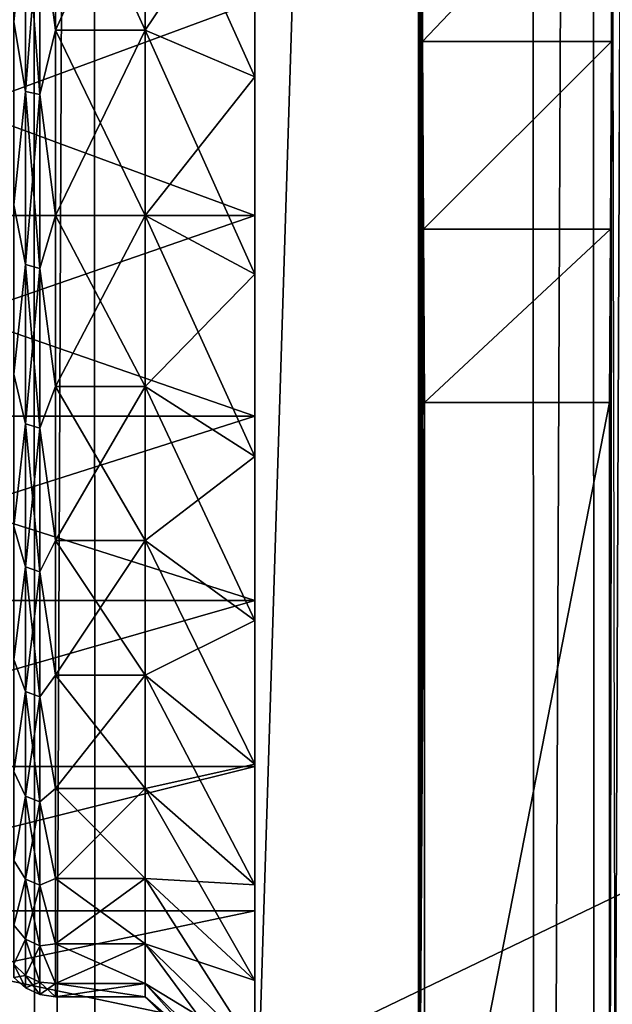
# Model space of a CAD drawing. Header units: metres. Extents: x -206 to 75, y -104 to 104.
# Tile 215 of 256: x -166.44 to -161.03, y -15.44 to -6.46. Entities that reach past the tile are written whole.
import ezdxf

# ---------------------------------------------------------------- set-up
doc = ezdxf.new("R2010")
doc.units = ezdxf.units.M
doc.layers.add('solid_01_1-CONSUMER_THERM_B_125288', color=7, linetype='CONTINUOUS')

msp = doc.modelspace()

# ---------------------------------------------------------------- linework, layer by layer
at = {"layer": 'solid_01_1-CONSUMER_THERM_B_125288'}
for points in [[(-166.846649, 63.673542), (-166.314148, 63.522121), (-166.8284, -63.731609)], [(-161.211685, 63.52285), (-160.67923, 63.674427), (-161.193481, -63.579304)], [(-160.67923, 63.674427), (-160.660995, -63.730724), (-161.193481, -63.579304)], [(-166.314148, 63.522121), (-166.295959, -63.580036), (-166.8284, -63.731609)], [(-166.314148, 63.522121), (-165.762909, 63.471123), (-166.295959, -63.580036)], [(-161.762909, 63.471695), (-161.211685, 63.52285), (-161.744736, -63.528305)], [(-161.211685, 63.52285), (-161.193481, -63.579304), (-161.744736, -63.528305)], [(-165.762909, 63.471123), (-165.744736, -63.528877), (-166.295959, -63.580036)], [(-161.762909, 63.471695), (-165.744736, -63.528877), (-165.762909, 63.471123)], [(-161.762909, 63.471695), (-161.744736, -63.528305), (-165.744736, -63.528877)], [(-173.500031, -37.518787, 108.5), (-88.500069, 37.481255, 108.5), (-173.500061, 37.481213, 108.5)], [(-173.500031, -37.518787, 108.5), (-88.500031, -37.518745, 108.5), (-88.500069, 37.481255, 108.5)], [(-170.501846, 18.983009, 63.5), (-91.49826, 18.983047, 63.5), (-170.501831, -19.02058, 63.5)], [(-91.498245, -19.020542, 63.5), (-170.501831, -19.02058, 63.5), (-91.49826, 18.983047, 63.5)], [(-171.000061, 18.481215, 6), (-171.000046, -18.518785, 6), (-162.800064, 18.481218, 6)], [(-171.000046, -18.518785, 6), (-162.800034, -18.518782, 6), (-162.800064, 18.481218, 6)], [(-162.771439, 2.903539, 9.277987), (-162.800064, 18.481218, 6), (-162.800034, -18.518782, 6)], [(-162.773605, 0.960907, 9.030995), (-162.771439, 2.903539, 9.277987), (-162.800034, -18.518782, 6)], [(-162.77359, -0.99847, 9.030995), (-162.773605, 0.960907, 9.030995), (-162.800034, -18.518782, 6)], [(-164.29245, -1.045386, 40.817738), (-164.29245, -6.295273, 41.049793), (-164.29245, -8.244357, 40.172588)], [(-164.29245, -3.082419, 40.560406), (-164.29245, -1.045386, 40.817738), (-164.29245, -8.244357, 40.172588)], [(-162.771439, -2.941103, 9.277987), (-162.77359, -0.99847, 9.030995), (-162.800034, -18.518782, 6)], [(-162.767166, -4.8373, 9.76799), (-162.771439, -2.941103, 9.277987), (-162.800034, -18.518782, 6)], [(-161.028656, -2.941118, 9.27799), (-161.057632, -20.261183, 12.6), (-161.000046, -20.318781, 6)], [(-161.032928, -4.837338, 9.768003), (-161.057632, -20.261183, 12.6), (-161.028656, -2.941118, 9.27799)], [(-164.29245, -3.082419, 8.439595), (-164.29245, -8.244346, 8.827407), (-164.29245, -6.295265, 7.950202)], [(-164.29245, -3.082419, 8.439595), (-164.29245, -5.071155, 8.950211), (-164.29245, -8.244346, 8.827407)], [(-164.29245, -5.071155, 40.049789), (-164.29245, -3.082419, 40.560406), (-164.29245, -8.244357, 40.172588)], [(-166.382187, -5.432973, 10.223955), (-166.490204, -4.707368, 10.070019), (-166.490204, -6.478954, 10.771439)], [(-166.490204, -6.478954, 38.228561), (-166.490204, -4.707368, 38.929981), (-166.382187, -5.432973, 38.776043)], [(-166.251083, -5.454572, 38.832996), (-166.108185, -4.762194, 39.098717), (-166.108185, -6.554495, 38.389095)], [(-166.251083, -5.454572, 10.167003), (-166.108185, -6.554495, 10.610905), (-166.108185, -4.762194, 9.901282)], [(-166.108185, -4.762194, 39.098717), (-165.29245, -4.7622, 39.098717), (-165.29245, -6.554503, 38.389091)], [(-166.108185, -6.554495, 38.389095), (-166.108185, -4.762194, 39.098717), (-165.29245, -6.554503, 38.389091)], [(-165.29245, -4.7622, 9.901284), (-166.108185, -4.762194, 9.901282), (-166.108185, -6.554495, 10.610905)], [(-165.29245, -6.554503, 10.610909), (-165.29245, -4.7622, 9.901284), (-166.108185, -6.554495, 10.610905)], [(-165.29245, -6.554503, 10.610909), (-164.29245, -5.071155, 8.950211), (-165.29245, -4.7622, 9.901284)], [(-165.29245, -4.7622, 39.098717), (-164.29245, -5.071155, 40.049789), (-164.29245, -6.980224, 39.293941)], [(-165.29245, -6.554503, 38.389091), (-165.29245, -4.7622, 39.098717), (-164.29245, -6.980224, 39.293941)], [(-162.760834, -6.657453, 10.493651), (-162.767166, -4.8373, 9.76799), (-162.800034, -18.518782, 6)], [(-161.032928, -4.837338, 9.768003), (-162.767166, -4.8373, 9.76799), (-162.760834, -6.657453, 10.493651)], [(-161.039261, -6.657483, 10.493666), (-161.032928, -4.837338, 9.768003), (-162.760834, -6.657453, 10.493651)], [(-161.039261, -6.657483, 10.493666), (-161.057632, -20.261183, 12.6), (-161.032928, -4.837338, 9.768003)], [(-165.29245, -6.554503, 10.610909), (-164.29245, -6.980224, 9.706058), (-164.29245, -5.071155, 8.950211)], [(-164.29245, -5.071155, 8.950211), (-164.29245, -6.980224, 9.706058), (-164.29245, -8.244346, 8.827407)], [(-164.29245, -5.071155, 40.049789), (-164.29245, -8.244357, 40.172588), (-164.29245, -10.073543, 39.066803)], [(-164.29245, -6.980224, 39.293941), (-164.29245, -5.071155, 40.049789), (-164.29245, -10.073543, 39.066803)], [(-166.382187, -7.114285, 10.980652), (-166.382187, -5.432973, 10.223955), (-166.490204, -6.478954, 10.771439)], [(-166.490204, -6.478954, 38.228561), (-166.382187, -5.432973, 38.776043), (-166.382187, -7.114285, 38.019348)], [(-166.251083, -5.454572, 10.167003), (-166.382187, -5.432973, 10.223955), (-166.382187, -7.114285, 10.980652)], [(-166.251083, -7.142591, 38.07328), (-166.382187, -7.114285, 38.019348), (-166.382187, -5.432973, 38.776043)], [(-166.251083, -5.454572, 38.832996), (-166.251083, -7.142591, 38.07328), (-166.382187, -5.432973, 38.776043)], [(-166.251083, -7.142591, 10.926718), (-166.251083, -5.454572, 10.167003), (-166.382187, -7.114285, 10.980652)], [(-166.251083, -5.454572, 38.832996), (-166.108185, -6.554495, 38.389095), (-166.251083, -7.142591, 38.07328)], [(-166.251083, -7.142591, 10.926718), (-166.108185, -6.554495, 10.610905), (-166.251083, -5.454572, 10.167003)], [(-164.29245, -6.295265, 7.950202), (-164.29245, -8.244346, 8.827407), (-169.577301, -6.295291, 7.950212)], [(-164.29245, -6.295273, 41.049793), (-169.577301, -6.295291, 41.049786), (-169.577301, -8.244385, 40.172573)], [(-164.29245, -8.244357, 40.172588), (-164.29245, -6.295273, 41.049793), (-169.577301, -8.244385, 40.172573)], [(-164.29245, -8.244346, 8.827407), (-169.577301, -8.244385, 8.827429), (-169.577301, -6.295291, 7.950212)], [(-166.382187, -7.114285, 10.980652), (-166.490204, -6.478954, 10.771439), (-166.490204, -8.148659, 11.689366)], [(-166.490204, -8.148659, 37.310635), (-166.490204, -6.478954, 38.228561), (-166.382187, -7.114285, 38.019348)], [(-166.251083, -7.142591, 38.07328), (-166.108185, -6.554495, 38.389095), (-166.10817, -8.243725, 37.460434)], [(-166.251083, -7.142591, 10.926718), (-166.10817, -8.243725, 11.539566), (-166.108185, -6.554495, 10.610905)], [(-166.108185, -6.554495, 38.389095), (-165.29245, -6.554503, 38.389091), (-165.29245, -8.243733, 37.460426)], [(-166.10817, -8.243725, 37.460434), (-166.108185, -6.554495, 38.389095), (-165.29245, -8.243733, 37.460426)], [(-165.29245, -6.554503, 10.610909), (-166.108185, -6.554495, 10.610905), (-166.10817, -8.243725, 11.539566)], [(-165.29245, -8.243733, 11.539573), (-165.29245, -6.554503, 10.610909), (-166.10817, -8.243725, 11.539566)], [(-165.29245, -8.243733, 11.539573), (-164.29245, -6.980224, 9.706058), (-165.29245, -6.554503, 10.610909)], [(-165.29245, -6.554503, 38.389091), (-164.29245, -6.980224, 39.293941), (-164.29245, -8.779515, 38.304779)], [(-165.29245, -8.243733, 37.460426), (-165.29245, -6.554503, 38.389091), (-164.29245, -8.779515, 38.304779)], [(-162.752548, -8.370225, 11.442305), (-162.760834, -6.657453, 10.493651), (-162.800034, -18.518782, 6)], [(-161.039261, -6.657483, 10.493666), (-162.760834, -6.657453, 10.493651), (-162.752548, -8.370225, 11.442305)], [(-161.047546, -8.370243, 11.442317), (-161.039261, -6.657483, 10.493666), (-162.752548, -8.370225, 11.442305)], [(-161.047546, -8.370243, 11.442317), (-161.057632, -20.261183, 12.6), (-161.039261, -6.657483, 10.493666)], [(-165.29245, -8.243733, 11.539573), (-164.29245, -8.779515, 10.695221), (-164.29245, -6.980224, 9.706058)], [(-164.29245, -6.980224, 9.706058), (-164.29245, -10.073526, 9.933185), (-164.29245, -8.244346, 8.827407)], [(-164.29245, -6.980224, 9.706058), (-164.29245, -8.779515, 10.695221), (-164.29245, -10.073526, 9.933185)], [(-164.29245, -8.779515, 38.304779), (-164.29245, -6.980224, 39.293941), (-164.29245, -10.073543, 39.066803)], [(-166.382187, -8.692127, 11.934491), (-166.382187, -7.114285, 10.980652), (-166.490204, -8.148659, 11.689366)], [(-166.490204, -8.148659, 37.310635), (-166.382187, -7.114285, 38.019348), (-166.382187, -8.692127, 37.06551)], [(-166.251083, -7.142591, 10.926718), (-166.382187, -7.114285, 10.980652), (-166.382187, -8.692127, 11.934491)], [(-166.251083, -8.726728, 37.115639), (-166.382187, -8.692127, 37.06551), (-166.382187, -7.114285, 38.019348)], [(-166.251083, -7.142591, 38.07328), (-166.251083, -8.726728, 37.115639), (-166.382187, -7.114285, 38.019348)], [(-166.251083, -8.726728, 11.884363), (-166.251083, -7.142591, 10.926718), (-166.382187, -8.692127, 11.934491)], [(-166.251083, -7.142591, 38.07328), (-166.10817, -8.243725, 37.460434), (-166.251083, -8.726728, 37.115639)], [(-166.251083, -8.726728, 11.884363), (-166.10817, -8.243725, 11.539566), (-166.251083, -7.142591, 10.926718)], [(-166.382187, -8.692127, 11.934491), (-166.490204, -8.148659, 11.689366), (-166.490204, -9.69015, 12.809325)], [(-166.490204, -9.69015, 36.190674), (-166.490204, -8.148659, 37.310635), (-166.382187, -8.692127, 37.06551)], [(-164.29245, -8.244346, 8.827407), (-164.29245, -10.073526, 9.933185), (-169.577301, -8.244385, 8.827429)], [(-164.29245, -8.244357, 40.172588), (-169.577301, -8.244385, 40.172573), (-169.577301, -10.073531, 39.066814)], [(-164.29245, -10.073543, 39.066803), (-164.29245, -8.244357, 40.172588), (-169.577301, -10.073531, 39.066814)], [(-164.29245, -10.073526, 9.933185), (-169.577301, -10.073531, 9.933186), (-169.577301, -8.244385, 8.827429)], [(-166.251083, -8.726728, 37.115639), (-166.10817, -8.243725, 37.460434), (-166.10817, -9.803242, 36.327377)], [(-166.251083, -8.726728, 11.884363), (-166.10817, -9.803242, 12.672622), (-166.10817, -8.243725, 11.539566)], [(-166.10817, -8.243725, 37.460434), (-165.29245, -8.243733, 37.460426), (-165.29245, -9.80325, 36.32737)], [(-166.10817, -9.803242, 36.327377), (-166.10817, -8.243725, 37.460434), (-165.29245, -9.80325, 36.32737)], [(-165.29245, -8.243733, 11.539573), (-166.10817, -8.243725, 11.539566), (-166.10817, -9.803242, 12.672622)], [(-165.29245, -9.80325, 12.672629), (-165.29245, -8.243733, 11.539573), (-166.10817, -9.803242, 12.672622)], [(-165.29245, -9.80325, 12.672629), (-164.29245, -8.779515, 10.695221), (-165.29245, -8.243733, 11.539573)], [(-165.29245, -8.243733, 37.460426), (-164.29245, -8.779515, 38.304779), (-164.29245, -10.440648, 37.0979)], [(-165.29245, -9.80325, 36.32737), (-165.29245, -8.243733, 37.460426), (-164.29245, -10.440648, 37.0979)], [(-162.752548, -8.370225, 11.442305), (-162.800034, -18.518782, 6), (-162.742447, -9.950549, 12.6)], [(-161.047546, -8.370243, 11.442317), (-162.752548, -8.370225, 11.442305), (-162.742447, -9.950549, 12.6)], [(-161.047546, -8.370243, 11.442317), (-162.742447, -9.950549, 12.6), (-161.057648, -9.950548, 12.6)], [(-161.047546, -8.370243, 11.442317), (-161.057648, -9.950548, 12.6), (-161.057632, -20.261183, 12.6)], [(-166.382187, -10.143494, 13.071565), (-166.382187, -8.692127, 11.934491), (-166.490204, -9.69015, 12.809325)], [(-166.490204, -9.69015, 36.190674), (-166.382187, -8.692127, 37.06551), (-166.382187, -10.143494, 35.928436)], [(-166.251083, -8.726728, 11.884363), (-166.382187, -8.692127, 11.934491), (-166.382187, -10.143494, 13.071565)], [(-166.251083, -10.183886, 35.97403), (-166.382187, -10.143494, 35.928436), (-166.382187, -8.692127, 37.06551)], [(-166.251083, -8.726728, 37.115639), (-166.251083, -10.183886, 35.97403), (-166.382187, -8.692127, 37.06551)], [(-166.251083, -10.183886, 13.025971), (-166.251083, -8.726728, 11.884363), (-166.382187, -10.143494, 13.071565)], [(-166.251083, -8.726728, 37.115639), (-166.10817, -9.803242, 36.327377), (-166.251083, -10.183886, 35.97403)], [(-166.251083, -10.183886, 13.025971), (-166.10817, -9.803242, 12.672622), (-166.251083, -8.726728, 11.884363)], [(-165.29245, -9.80325, 12.672629), (-164.29245, -10.440648, 11.902101), (-164.29245, -8.779515, 10.695221)], [(-164.29245, -8.779515, 10.695221), (-164.29245, -11.75615, 11.251452), (-164.29245, -10.073526, 9.933185)], [(-164.29245, -8.779515, 10.695221), (-164.29245, -10.440648, 11.902101), (-164.29245, -11.75615, 11.251452)], [(-164.29245, -8.779515, 38.304779), (-164.29245, -10.073543, 39.066803), (-164.29245, -11.756169, 37.748531)], [(-164.29245, -10.440648, 37.0979), (-164.29245, -8.779515, 38.304779), (-164.29245, -11.756169, 37.748531)], [(-166.382187, -10.143494, 13.071565), (-166.490204, -9.69015, 12.809325), (-166.490204, -11.079119, 14.113654)], [(-166.490204, -11.079119, 34.886345), (-166.490204, -9.69015, 36.190674), (-166.382187, -10.143494, 35.928436)], [(-166.251083, -10.183886, 35.97403), (-166.10817, -9.803242, 36.327377), (-166.10817, -11.208451, 35.007797)], [(-166.251083, -10.183886, 13.025971), (-166.10817, -11.208451, 13.992202), (-166.10817, -9.803242, 12.672622)], [(-166.10817, -9.803242, 36.327377), (-165.29245, -9.80325, 36.32737), (-165.29245, -11.208461, 35.00779)], [(-166.10817, -11.208451, 35.007797), (-166.10817, -9.803242, 36.327377), (-165.29245, -11.208461, 35.00779)], [(-165.29245, -9.80325, 12.672629), (-166.10817, -9.803242, 12.672622), (-166.10817, -11.208451, 13.992202)], [(-165.29245, -11.208461, 13.992211), (-165.29245, -9.80325, 12.672629), (-166.10817, -11.208451, 13.992202)], [(-165.29245, -11.208461, 13.992211), (-164.29245, -10.440648, 11.902101), (-165.29245, -9.80325, 12.672629)], [(-165.29245, -9.80325, 36.32737), (-164.29245, -10.440648, 37.0979), (-164.29245, -11.93742, 35.692337)], [(-165.29245, -11.208461, 35.00779), (-165.29245, -9.80325, 36.32737), (-164.29245, -11.93742, 35.692337)], [(-162.742447, -9.950549, 12.6), (-162.800034, -18.518782, 6), (-162.742447, -18.57638, 12.6)], [(-161.057648, -9.950548, 12.6), (-162.742447, -9.950549, 12.6), (-162.742447, -18.57638, 12.6)], [(-161.057632, -20.261183, 12.6), (-161.057648, -9.950548, 12.6), (-162.742447, -18.57638, 12.6)], [(-164.29245, -10.073526, 9.933185), (-164.29245, -11.75615, 11.251452), (-169.577301, -10.073531, 9.933186)], [(-164.29245, -10.073543, 39.066803), (-169.577301, -10.073531, 39.066814), (-169.577301, -11.756056, 37.748642)], [(-164.29245, -11.75615, 11.251452), (-169.577301, -11.756056, 11.25136), (-169.577301, -10.073531, 9.933186)], [(-164.29245, -11.756169, 37.748531), (-164.29245, -10.073543, 39.066803), (-169.577301, -11.756056, 37.748642)], [(-166.382187, -11.447219, 14.37529), (-166.382187, -10.143494, 13.071565), (-166.490204, -11.079119, 14.113654)], [(-166.490204, -11.079119, 34.886345), (-166.382187, -10.143494, 35.928436), (-166.382187, -11.447219, 34.62471)], [(-166.251083, -10.183886, 13.025971), (-166.382187, -10.143494, 13.071565), (-166.382187, -11.447219, 14.37529)], [(-166.251083, -11.492811, 34.6651), (-166.382187, -11.447219, 34.62471), (-166.382187, -10.143494, 35.928436)], [(-166.251083, -10.183886, 35.97403), (-166.251083, -11.492811, 34.6651), (-166.382187, -10.143494, 35.928436)], [(-166.251083, -11.492811, 14.334898), (-166.251083, -10.183886, 13.025971), (-166.382187, -11.447219, 14.37529)], [(-166.251083, -10.183886, 35.97403), (-166.10817, -11.208451, 35.007797), (-166.251083, -11.492811, 34.6651)], [(-166.251083, -11.492811, 14.334898), (-166.10817, -11.208451, 13.992202), (-166.251083, -10.183886, 13.025971)], [(-165.29245, -11.208461, 13.992211), (-164.29245, -11.93742, 13.307663), (-164.29245, -10.440648, 11.902101)], [(-164.29245, -10.440648, 11.902101), (-164.29245, -13.267538, 12.76287), (-164.29245, -11.75615, 11.251452)], [(-164.29245, -10.440648, 11.902101), (-164.29245, -11.93742, 13.307663), (-164.29245, -13.267538, 12.76287)], [(-164.29245, -10.440648, 37.0979), (-164.29245, -11.756169, 37.748531), (-164.29245, -13.267555, 36.23711)], [(-164.29245, -11.93742, 35.692337), (-164.29245, -10.440648, 37.0979), (-164.29245, -13.267555, 36.23711)], [(-166.382187, -11.447219, 14.37529), (-166.490204, -11.079119, 14.113654), (-166.490204, -12.293659, 15.58178)], [(-166.490204, -12.293659, 33.418221), (-166.490204, -11.079119, 34.886345), (-166.382187, -11.447219, 34.62471)], [(-166.251083, -11.492811, 34.6651), (-166.10817, -11.208451, 35.007797), (-166.10817, -12.437194, 33.522503)], [(-166.251083, -11.492811, 14.334898), (-166.10817, -12.437194, 15.477496), (-166.10817, -11.208451, 13.992202)], [(-166.10817, -11.208451, 35.007797), (-165.29245, -11.208461, 35.00779), (-165.29245, -12.437201, 33.522491)], [(-166.10817, -12.437194, 33.522503), (-166.10817, -11.208451, 35.007797), (-165.29245, -12.437201, 33.522491)], [(-165.29245, -11.208461, 13.992211), (-166.10817, -11.208451, 13.992202), (-166.10817, -12.437194, 15.477496)], [(-165.29245, -12.437201, 15.477508), (-165.29245, -11.208461, 13.992211), (-166.10817, -12.437194, 15.477496)], [(-165.29245, -12.437201, 15.477508), (-164.29245, -11.93742, 13.307663), (-165.29245, -11.208461, 13.992211)], [(-165.29245, -11.208461, 35.00779), (-164.29245, -11.93742, 35.692337), (-164.29245, -13.246223, 34.110264)], [(-165.29245, -12.437201, 33.522491), (-165.29245, -11.208461, 35.00779), (-164.29245, -13.246223, 34.110264)], [(-166.382187, -12.584291, 15.826655), (-166.382187, -11.447219, 14.37529), (-166.490204, -12.293659, 15.58178)], [(-166.490204, -12.293659, 33.418221), (-166.382187, -11.447219, 34.62471), (-166.382187, -12.584291, 33.173344)], [(-166.251083, -11.492811, 14.334898), (-166.382187, -11.447219, 14.37529), (-166.382187, -12.584291, 15.826655)], [(-166.251083, -12.63442, 33.207947), (-166.382187, -12.584291, 33.173344), (-166.382187, -11.447219, 34.62471)], [(-166.251083, -11.492811, 34.6651), (-166.251083, -12.63442, 33.207947), (-166.382187, -11.447219, 34.62471)], [(-166.251083, -12.63442, 15.792054), (-166.251083, -11.492811, 14.334898), (-166.382187, -12.584291, 15.826655)], [(-166.251083, -11.492811, 34.6651), (-166.10817, -12.437194, 33.522503), (-166.251083, -12.63442, 33.207947)], [(-166.251083, -12.63442, 15.792054), (-166.10817, -12.437194, 15.477496), (-166.251083, -11.492811, 14.334898)], [(-164.29245, -11.756169, 37.748531), (-169.577301, -11.756056, 37.748642), (-169.577301, -13.267425, 36.23727)], [(-164.29245, -11.75615, 11.251452), (-169.577301, -13.267425, 12.762729), (-169.577301, -11.756056, 11.25136)], [(-164.29245, -11.75615, 11.251452), (-164.29245, -13.267538, 12.76287), (-169.577301, -13.267425, 12.762729)], [(-164.29245, -13.267555, 36.23711), (-164.29245, -11.756169, 37.748531), (-169.577301, -13.267425, 36.23727)], [(-165.29245, -12.437201, 15.477508), (-164.29245, -13.246223, 14.889737), (-164.29245, -11.93742, 13.307663)], [(-164.29245, -11.93742, 13.307663), (-164.29245, -14.585672, 14.445373), (-164.29245, -13.267538, 12.76287)], [(-164.29245, -11.93742, 13.307663), (-164.29245, -13.246223, 14.889737), (-164.29245, -14.585672, 14.445373)], [(-164.29245, -11.93742, 35.692337), (-164.29245, -13.267555, 36.23711), (-164.29245, -14.585686, 34.554607)], [(-164.29245, -13.246223, 34.110264), (-164.29245, -11.93742, 35.692337), (-164.29245, -14.585686, 34.554607)], [(-166.382187, -12.584291, 15.826655), (-166.490204, -12.293659, 15.58178), (-166.490204, -13.314617, 17.190554)], [(-166.490204, -13.314617, 31.809446), (-166.490204, -12.293659, 33.418221), (-166.382187, -12.584291, 33.173344)], [(-166.251083, -12.63442, 33.207947), (-166.10817, -12.437194, 33.522503), (-166.10817, -13.470091, 31.894918)], [(-166.251083, -12.63442, 15.792054), (-166.10817, -13.470091, 17.105082), (-166.10817, -12.437194, 15.477496)], [(-166.10817, -12.437194, 33.522503), (-165.29245, -12.437201, 33.522491), (-165.29245, -13.470097, 31.894907)], [(-166.10817, -13.470091, 31.894918), (-166.10817, -12.437194, 33.522503), (-165.29245, -13.470097, 31.894907)], [(-165.29245, -12.437201, 15.477508), (-166.10817, -12.437194, 15.477496), (-166.10817, -13.470091, 17.105082)], [(-165.29245, -13.470097, 17.105093), (-165.29245, -12.437201, 15.477508), (-166.10817, -13.470091, 17.105082)], [(-165.29245, -13.470097, 17.105093), (-164.29245, -13.246223, 14.889737), (-165.29245, -12.437201, 15.477508)], [(-165.29245, -12.437201, 33.522491), (-164.29245, -13.246223, 34.110264), (-164.29245, -14.346416, 32.376629)], [(-165.29245, -13.470097, 31.894907), (-165.29245, -12.437201, 33.522491), (-164.29245, -14.346416, 32.376629)], [(-166.382187, -13.538131, 17.404499), (-166.382187, -12.584291, 15.826655), (-166.490204, -13.314617, 17.190554)], [(-166.490204, -13.314617, 31.809446), (-166.382187, -12.584291, 33.173344), (-166.382187, -13.538131, 31.595501)], [(-166.251083, -12.63442, 15.792054), (-166.382187, -12.584291, 15.826655), (-166.382187, -13.538131, 17.404499)], [(-166.251083, -13.592065, 31.623808), (-166.382187, -13.538131, 31.595501), (-166.382187, -12.584291, 33.173344)], [(-166.251083, -12.63442, 33.207947), (-166.251083, -13.592065, 31.623808), (-166.382187, -12.584291, 33.173344)], [(-166.251083, -13.592065, 17.376192), (-166.251083, -12.63442, 15.792054), (-166.382187, -13.538131, 17.404499)], [(-166.251083, -12.63442, 33.207947), (-166.10817, -13.470091, 31.894918), (-166.251083, -13.592065, 31.623808)], [(-166.251083, -13.592065, 17.376192), (-166.10817, -13.470091, 17.105082), (-166.251083, -12.63442, 15.792054)], [(-164.29245, -13.267555, 36.23711), (-169.577301, -13.267425, 36.23727), (-169.577301, -14.585599, 34.554745)], [(-164.29245, -13.267538, 12.76287), (-169.577301, -14.585599, 14.445254), (-169.577301, -13.267425, 12.762729)], [(-164.29245, -13.267538, 12.76287), (-164.29245, -14.585672, 14.445373), (-169.577301, -14.585599, 14.445254)], [(-164.29245, -14.585686, 34.554607), (-164.29245, -13.267555, 36.23711), (-169.577301, -14.585599, 34.554745)], [(-165.29245, -13.470097, 17.105093), (-164.29245, -14.346416, 16.623371), (-164.29245, -13.246223, 14.889737)], [(-164.29245, -13.246223, 14.889737), (-164.29245, -15.69137, 16.274437), (-164.29245, -14.585672, 14.445373)], [(-164.29245, -13.246223, 14.889737), (-164.29245, -14.346416, 16.623371), (-164.29245, -15.69137, 16.274437)], [(-164.29245, -13.246223, 34.110264), (-164.29245, -14.585686, 34.554607), (-164.29245, -15.691381, 32.725544)], [(-164.29245, -14.346416, 32.376629), (-164.29245, -13.246223, 34.110264), (-164.29245, -15.691381, 32.725544)], [(-166.382187, -13.538131, 17.404499), (-166.490204, -13.314617, 17.190554), (-166.490204, -14.125892, 18.9146)], [(-166.490204, -14.125892, 30.0854), (-166.490204, -13.314617, 31.809446), (-166.382187, -13.538131, 31.595501)], [(-166.382187, -14.294828, 19.08581), (-166.382187, -13.538131, 17.404499), (-166.490204, -14.125892, 18.9146)], [(-166.490204, -14.125892, 30.0854), (-166.382187, -13.538131, 31.595501), (-166.382187, -14.294828, 29.91419)], [(-166.251083, -13.592065, 17.376192), (-166.382187, -13.538131, 17.404499), (-166.382187, -14.294828, 19.08581)], [(-166.251083, -14.351781, 29.935789), (-166.382187, -14.294828, 29.91419), (-166.382187, -13.538131, 31.595501)], [(-166.251083, -13.592065, 31.623808), (-166.251083, -14.351781, 29.935789), (-166.382187, -13.538131, 31.595501)], [(-166.251083, -13.592065, 31.623808), (-166.10817, -13.470091, 31.894918), (-166.10817, -14.290853, 30.150711)], [(-166.251083, -13.592065, 17.376192), (-166.10817, -14.290853, 18.849289), (-166.10817, -13.470091, 17.105082)], [(-166.10817, -13.470091, 31.894918), (-165.29245, -13.470097, 31.894907), (-165.29245, -14.290856, 30.150702)], [(-166.10817, -14.290853, 30.150711), (-166.10817, -13.470091, 31.894918), (-165.29245, -14.290856, 30.150702)], [(-165.29245, -13.470097, 17.105093), (-166.10817, -13.470091, 17.105082), (-166.10817, -14.290853, 18.849289)], [(-165.29245, -14.290856, 18.849298), (-165.29245, -13.470097, 17.105093), (-166.10817, -14.290853, 18.849289)], [(-165.29245, -14.290856, 18.849298), (-164.29245, -14.346416, 16.623371), (-165.29245, -13.470097, 17.105093)], [(-165.29245, -13.470097, 31.894907), (-164.29245, -14.346416, 32.376629), (-164.29245, -15.220646, 30.518782)], [(-165.29245, -14.290856, 30.150702), (-165.29245, -13.470097, 31.894907), (-164.29245, -15.220646, 30.518782)], [(-166.251083, -14.351781, 19.064211), (-166.251083, -13.592065, 17.376192), (-166.382187, -14.294828, 19.08581)], [(-166.251083, -13.592065, 31.623808), (-166.10817, -14.290853, 30.150711), (-166.251083, -14.351781, 29.935789)], [(-166.251083, -14.351781, 19.064211), (-166.10817, -14.290853, 18.849289), (-166.251083, -13.592065, 17.376192)], [(-166.382187, -14.294828, 19.08581), (-166.490204, -14.125892, 18.9146), (-166.490204, -14.714689, 20.726732)], [(-166.490204, -14.714689, 28.273268), (-166.490204, -14.125892, 30.0854), (-166.382187, -14.294828, 29.91419)], [(-166.382187, -14.843349, 20.846073), (-166.382187, -14.294828, 19.08581), (-166.490204, -14.714689, 20.726732)], [(-166.490204, -14.714689, 28.273268), (-166.382187, -14.294828, 29.91419), (-166.382187, -14.843349, 28.153927)], [(-166.251083, -14.351781, 19.064211), (-166.382187, -14.294828, 19.08581), (-166.382187, -14.843349, 20.846073)], [(-166.251083, -14.902489, 28.168505), (-166.382187, -14.843349, 28.153927), (-166.382187, -14.294828, 29.91419)], [(-166.251083, -14.351781, 29.935789), (-166.251083, -14.902489, 28.168505), (-166.382187, -14.294828, 29.91419)], [(-166.251083, -14.902489, 20.831495), (-166.251083, -14.351781, 19.064211), (-166.382187, -14.843349, 20.846073)], [(-166.251083, -14.351781, 29.935789), (-166.10817, -14.290853, 30.150711), (-166.10817, -14.886535, 28.31739)], [(-166.251083, -14.351781, 19.064211), (-166.10817, -14.886535, 20.68261), (-166.10817, -14.290853, 18.849289)], [(-166.251083, -14.351781, 29.935789), (-166.10817, -14.886535, 28.31739), (-166.251083, -14.902489, 28.168505)], [(-166.251083, -14.902489, 20.831495), (-166.10817, -14.886535, 20.68261), (-166.251083, -14.351781, 19.064211)], [(-166.10817, -14.290853, 30.150711), (-165.29245, -14.290856, 30.150702), (-165.29245, -14.886537, 28.317381)], [(-166.10817, -14.886535, 28.31739), (-166.10817, -14.290853, 30.150711), (-165.29245, -14.886537, 28.317381)], [(-165.29245, -14.290856, 18.849298), (-166.10817, -14.290853, 18.849289), (-166.10817, -14.886535, 20.68261)], [(-165.29245, -14.886537, 20.682619), (-165.29245, -14.290856, 18.849298), (-166.10817, -14.886535, 20.68261)], [(-165.29245, -14.290856, 18.849298), (-164.29245, -15.220646, 18.481218), (-164.29245, -14.346416, 16.623371)], [(-165.29245, -14.886537, 20.682619), (-164.29245, -15.220646, 18.481218), (-165.29245, -14.290856, 18.849298)], [(-165.29245, -14.290856, 30.150702), (-164.29245, -15.220646, 30.518782), (-164.29245, -15.855129, 28.566027)], [(-165.29245, -14.886537, 28.317381), (-165.29245, -14.290856, 30.150702), (-164.29245, -15.855129, 28.566027)], [(-164.29245, -14.346416, 16.623371), (-164.29245, -16.568546, 18.223431), (-164.29245, -15.69137, 16.274437)], [(-164.29245, -14.346416, 16.623371), (-164.29245, -15.220646, 18.481218), (-164.29245, -16.568546, 18.223431)], [(-164.29245, -14.346416, 32.376629), (-164.29245, -15.691381, 32.725544), (-164.29245, -16.568554, 30.776552)], [(-164.29245, -15.220646, 30.518782), (-164.29245, -14.346416, 32.376629), (-164.29245, -16.568554, 30.776552)], [(-164.29245, -14.585686, 34.554607), (-169.577301, -14.585599, 34.554745), (-169.577301, -15.691357, 32.725601)], [(-164.29245, -15.69137, 16.274437), (-169.577301, -15.691357, 16.274401), (-169.577301, -14.585599, 14.445254)], [(-164.29245, -14.585672, 14.445373), (-164.29245, -15.69137, 16.274437), (-169.577301, -14.585599, 14.445254)], [(-164.29245, -15.691381, 32.725544), (-164.29245, -14.585686, 34.554607), (-169.577301, -15.691357, 32.725601)], [(-166.382187, -14.843349, 20.846073), (-166.490204, -14.714689, 20.726732), (-166.490204, -15.071724, 22.598372)], [(-166.490204, -15.071724, 26.401628), (-166.490204, -14.714689, 28.273268), (-166.382187, -14.843349, 28.153927)], [(-166.382187, -15.175693, 22.659618), (-166.382187, -14.843349, 20.846073), (-166.490204, -15.071724, 22.598372)], [(-166.490204, -15.071724, 26.401628), (-166.382187, -14.843349, 28.153927), (-166.382187, -15.175693, 26.340382)], [(-166.251083, -14.902489, 20.831495), (-166.382187, -14.843349, 20.846073), (-166.382187, -15.175693, 22.659618)], [(-166.251083, -15.236159, 26.347725), (-166.382187, -15.175693, 26.340382), (-166.382187, -14.843349, 28.153927)], [(-166.251083, -14.902489, 28.168505), (-166.251083, -15.236159, 26.347725), (-166.382187, -14.843349, 28.153927)], [(-166.251083, -15.236159, 22.652275), (-166.251083, -14.902489, 20.831495), (-166.382187, -15.175693, 22.659618)], [(-166.251083, -14.902489, 28.168505), (-166.10817, -14.886535, 28.31739), (-166.10817, -15.247744, 26.423864)], [(-166.251083, -14.902489, 20.831495), (-166.10817, -15.247744, 22.576136), (-166.10817, -14.886535, 20.68261)], [(-166.251083, -14.902489, 28.168505), (-166.10817, -15.247744, 26.423864), (-166.251083, -15.236159, 26.347725)], [(-166.251083, -15.236159, 22.652275), (-166.10817, -15.247744, 22.576136), (-166.251083, -14.902489, 20.831495)], [(-166.10817, -14.886535, 28.31739), (-165.29245, -14.886537, 28.317381), (-165.29245, -15.247744, 26.423861)], [(-166.10817, -15.247744, 26.423864), (-166.10817, -14.886535, 28.31739), (-165.29245, -15.247744, 26.423861)], [(-165.29245, -14.886537, 20.682619), (-166.10817, -14.886535, 20.68261), (-166.10817, -15.247744, 22.576136)], [(-165.29245, -15.247744, 22.576139), (-165.29245, -14.886537, 20.682619), (-166.10817, -15.247744, 22.576136)], [(-165.29245, -14.886537, 20.682619), (-164.29245, -15.855129, 20.433973), (-164.29245, -15.220646, 18.481218)], [(-165.29245, -15.247744, 22.576139), (-164.29245, -15.855129, 20.433973), (-165.29245, -14.886537, 20.682619)], [(-165.29245, -14.886537, 28.317381), (-164.29245, -15.855129, 28.566027), (-164.29245, -16.239862, 26.549162)], [(-165.29245, -15.247744, 26.423861), (-165.29245, -14.886537, 28.317381), (-164.29245, -16.239862, 26.549162)], [(-166.382187, -15.175693, 22.659618), (-166.490204, -15.071724, 22.598372), (-166.490204, -15.191364, 24.5)], [(-166.490204, -15.071724, 26.401628), (-166.382187, -15.287015, 24.5), (-166.490204, -15.191364, 24.5)], [(-166.490204, -15.071724, 26.401628), (-166.382187, -15.175693, 26.340382), (-166.382187, -15.287015, 24.5)], [(-166.382187, -15.287015, 24.5), (-166.382187, -15.175693, 22.659618), (-166.490204, -15.191364, 24.5)], [(-166.251083, -15.236159, 22.652275), (-166.382187, -15.175693, 22.659618), (-166.382187, -15.287015, 24.5)], [(-166.382187, -15.175693, 26.340382), (-166.251083, -15.347926, 24.5), (-166.382187, -15.287015, 24.5)], [(-166.251083, -15.236159, 26.347725), (-166.251083, -15.347926, 24.5), (-166.382187, -15.175693, 26.340382)], [(-166.251083, -15.236159, 22.652275), (-166.382187, -15.287015, 24.5), (-166.251083, -15.347926, 24.5)], [(-166.251083, -15.236159, 26.347725), (-166.10817, -15.247744, 26.423864), (-166.10817, -15.368783, 24.5)], [(-166.251083, -15.236159, 26.347725), (-166.10817, -15.368783, 24.5), (-166.251083, -15.347926, 24.5)], [(-166.251083, -15.236159, 22.652275), (-166.251083, -15.347926, 24.5), (-166.10817, -15.247744, 22.576136)], [(-166.251083, -15.347926, 24.5), (-166.10817, -15.368783, 24.5), (-166.10817, -15.247744, 22.576136)], [(-166.10817, -15.247744, 26.423864), (-165.29245, -15.247744, 26.423861), (-165.29245, -15.368783, 24.5)], [(-166.10817, -15.368783, 24.5), (-166.10817, -15.247744, 26.423864), (-165.29245, -15.368783, 24.5)], [(-165.29245, -15.247744, 22.576139), (-166.10817, -15.368783, 24.5), (-165.29245, -15.368783, 24.5)], [(-165.29245, -15.247744, 22.576139), (-166.10817, -15.247744, 22.576136), (-166.10817, -15.368783, 24.5)], [(-165.29245, -15.247744, 26.423861), (-164.29245, -16.239862, 26.549162), (-164.29245, -16.368782, 24.5)], [(-165.29245, -15.368783, 24.5), (-165.29245, -15.247744, 26.423861), (-164.29245, -16.368782, 24.5)], [(-165.29245, -15.247744, 22.576139), (-164.29245, -16.239862, 22.450838), (-164.29245, -15.855129, 20.433973)], [(-165.29245, -15.247744, 22.576139), (-165.29245, -15.368783, 24.5), (-164.29245, -16.239862, 22.450838)], [(-164.29245, -15.220646, 18.481218), (-164.29245, -17.204418, 20.263969), (-164.29245, -16.568546, 18.223431)], [(-164.29245, -15.220646, 18.481218), (-164.29245, -15.855129, 20.433973), (-164.29245, -17.204418, 20.263969)], [(-164.29245, -15.220646, 30.518782), (-164.29245, -16.568554, 30.776552), (-164.29245, -17.204422, 28.736015)], [(-164.29245, -15.855129, 28.566027), (-164.29245, -15.220646, 30.518782), (-164.29245, -17.204422, 28.736015)], [(-165.29245, -15.368783, 24.5), (-164.29245, -16.368782, 24.5), (-164.29245, -16.239862, 22.450838)]]:
    msp.add_3dface(points, dxfattribs=at)

doc.saveas('drawing.dxf')
